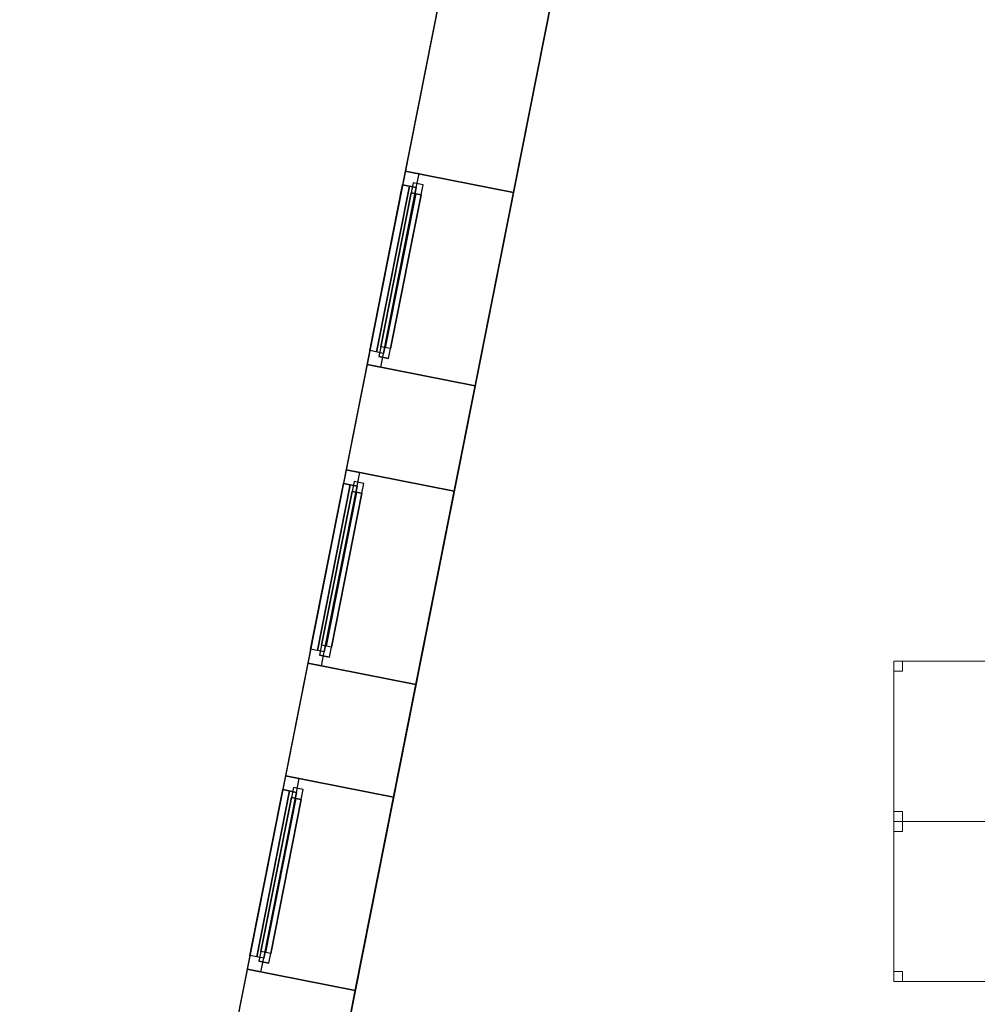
# Model space of a CAD drawing. Header units: metres. Extents: x 397.7 to 427.5, y 12.7 to 28.4.
# Tile 9 of 121: x 397.7 to 402.5, y 18.4 to 23.3. Entities that reach past the tile are written whole.
import ezdxf

# ---------------------------------------------------------------- set-up
doc = ezdxf.new("R2010")
doc.units = ezdxf.units.M
doc.layers.add('01_CARPINTERIA', color=5, linetype='Continuous', lineweight=25, true_color=0x0000ff)
doc.layers.add('01_SUELOS', color=7, linetype='Continuous', lineweight=25, true_color=0x007f00)
for name, color, linetype, lineweight in [('02_MOBILIARIO', 7, 'Continuous', 18), ('A-DETL-____-MBND', 7, 'Continuous', 18), ('A-GENM-____-OTLN', 7, 'Continuous', 18), ('A-WALL-____-MCUT', 7, 'Continuous', 25), ('A-WALL-____-OTLN', 7, 'Continuous', 25)]:
    doc.layers.add(name, color=color, linetype=linetype, lineweight=lineweight)

# ---------------------------------------------------------------- blocks, each defined once
blk = doc.blocks.new('Family - Façana nord-oest P4-153718-07_ELEC_P4')
at = {"layer": 'A-WALL-____-MCUT', "color": 253, "true_color": 0xaaaaaa}
for p, q in [((5.7824, 0.55), (4.1642, 0.55)), ((5.7824, 0), (5.7824, 0.55)), ((7.3022, 0.55), (6.766, 0.55)), ((6.766, 0.55), (6.766, 0)), ((7.3022, 0), (7.3022, 0.55)), ((8.2857, 0.55), (8.2857, 0)), ((8.8601, 0.55), (8.2857, 0.55)), ((8.8601, 0), (8.8601, 0.55)), ((9.8436, 0.55), (9.8436, 0)), ((11.4494, 0.55), (9.8436, 0.55)), ((4.1642, 0), (5.7824, 0)), ((6.766, 0), (7.3022, 0)), ((8.2857, 0), (8.8601, 0)), ((9.8436, 0), (11.4494, 0))]:
    blk.add_line(p, q, dxfattribs=at)
at = {"layer": 'A-WALL-____-OTLN', "color": 253, "true_color": 0xaaaaaa}
for p, q in [((15.5778, 0.55), (-0.109, 0.55)), ((6.766, 0.55), (5.7824, 0.55)), ((5.7824, 0.55), (5.7824, 0)), ((6.766, 0), (6.766, 0.55)), ((8.2857, 0.55), (7.3022, 0.55)), ((7.3022, 0.55), (7.3022, 0)), ((8.2857, 0), (8.2857, 0.55)), ((9.8436, 0.55), (8.8601, 0.55)), ((8.8601, 0.55), (8.8601, 0)), ((9.8436, 0), (9.8436, 0.55)), ((0.1631, 0), (15.6867, 0)), ((5.7824, 0), (6.766, 0)), ((7.3022, 0), (8.2857, 0)), ((8.8601, 0), (9.8436, 0))]:
    blk.add_line(p, q, dxfattribs=at)
at = {"layer": 'A-WALL-____-OTLN', "color": 253, "lineweight": 18, "true_color": 0xaaaaaa}
blk.add_line((0, 0), (15.6867, 0), dxfattribs=at)
blk = doc.blocks.new('Family - Vano finestra P4-153722-07_ELEC_P4')
at = {"layer": 'A-GENM-____-OTLN', "color": 253, "true_color": 0xaaaaaa}
for p, q in [((399.0078, 19.5371), (398.8167, 18.5723)), ((398.8167, 18.5723), (399.0078, 19.5371)), ((399.5473, 19.4302), (399.0078, 19.5371)), ((399.5473, 19.4302), (399.0078, 19.5371)), ((399.3562, 18.4655), (399.5473, 19.4302)), ((399.5473, 19.4302), (399.3562, 18.4655)), ((398.8167, 18.5723), (399.3562, 18.4655)), ((399.3562, 18.4655), (398.8167, 18.5723))]:
    blk.add_line(p, q, dxfattribs=at)
blk = doc.blocks.new('Family - Vano finestra P4-153724-07_ELEC_P4')
at = {"layer": 'A-GENM-____-OTLN', "color": 253, "true_color": 0xaaaaaa}
for p, q in [((399.3106, 21.0653), (399.1194, 20.1005)), ((399.1194, 20.1005), (399.3106, 21.0653)), ((399.8501, 20.9584), (399.3106, 21.0653)), ((399.8501, 20.9584), (399.3106, 21.0653)), ((399.6589, 19.9936), (399.8501, 20.9584)), ((399.8501, 20.9584), (399.6589, 19.9936)), ((399.1194, 20.1005), (399.6589, 19.9936)), ((399.6589, 19.9936), (399.1194, 20.1005))]:
    blk.add_line(p, q, dxfattribs=at)
blk = doc.blocks.new('Family - Vano finestra P4-153730-07_ELEC_P4')
at = {"layer": 'A-GENM-____-OTLN', "color": 253, "true_color": 0xaaaaaa}
for p, q in [((399.6059, 22.5561), (399.4148, 21.5913)), ((399.4148, 21.5913), (399.6059, 22.5561)), ((400.1454, 22.4492), (399.6059, 22.5561)), ((400.1454, 22.4492), (399.6059, 22.5561)), ((399.9543, 21.4844), (400.1454, 22.4492)), ((400.1454, 22.4492), (399.9543, 21.4844)), ((399.4148, 21.5913), (399.9543, 21.4844)), ((399.9543, 21.4844), (399.4148, 21.5913))]:
    blk.add_line(p, q, dxfattribs=at)
blk = doc.blocks.new('Forma directa - LONDR55-XX_ZZ-ARQ-CAA-M3D-Londres55-153737-07_ELEC_P4')
at = {"layer": '01_CARPINTERIA', "color": 161, "true_color": 0xaaaaff}
for p, q in [((0.1, 0.1), (0.05, 0.1)), ((0.05, 0.1), (0.05, 0.05)), ((0.1, 0.1), (0.05, 0.1)), ((0.05, 0.1), (0.05, 0.05)), ((0.1, 0.05), (0.1, 0.1)), ((0.1, 0.1), (0.1, 0.05)), ((0.1, 0.1), (0.8835, 0.1)), ((0.8835, 0.1), (0.1, 0.1)), ((0.1, 0.1), (0.1, 0.05)), ((0.1, 0.05), (0.1, 0.1)), ((0.9335, 0.1), (0.8835, 0.1)), ((0.8835, 0.1), (0.8835, 0.05)), ((0.9335, 0.1), (0.8835, 0.1)), ((0.8835, 0.1), (0.8835, 0.05)), ((0.8835, 0.1), (0.8835, 0.05)), ((0.8835, 0.1), (0.8835, 0.05)), ((0.9335, 0.05), (0.9335, 0.1)), ((0.9335, 0.1), (0.9335, 0.05)), ((0.07, 0.07), (0, 0.07)), ((0, 0.07), (0, 0)), ((0.07, 0.07), (0, 0.07)), ((0, 0.07), (0, 0)), ((0.05, 0.05), (0.1, 0.05)), ((0.05, 0.05), (0.1, 0.05)), ((0.07, 0.07), (0.9135, 0.07)), ((0.9135, 0.07), (0.07, 0.07)), ((0.07, 0.07), (0.07, 0)), ((0.07, 0), (0.07, 0.07)), ((0.07, 0), (0.07, 0.07)), ((0.07, 0.07), (0.07, 0)), ((0.8835, 0.075), (0.1, 0.075)), ((0.8835, 0.075), (0.1, 0.075)), ((0.1, 0.05), (0.8835, 0.05)), ((0.8835, 0.05), (0.1, 0.05)), ((0.8835, 0.05), (0.9335, 0.05)), ((0.8835, 0.05), (0.9335, 0.05)), ((0.9135, 0.07), (0.9135, 0)), ((0.9135, 0.07), (0.9135, 0)), ((0.9835, 0.07), (0.9135, 0.07)), ((0.9135, 0.07), (0.9135, 0)), ((0.9835, 0.07), (0.9135, 0.07)), ((0.9135, 0.07), (0.9135, 0)), ((0.9835, 0), (0.9835, 0.07)), ((0.9835, 0.07), (0.9835, 0)), ((0, 0), (0.07, 0)), ((0, 0), (0.07, 0)), ((0.9135, 0.035), (0.07, 0.035)), ((0.07, 0.035), (0.9135, 0.035)), ((0.07, 0), (0.9135, 0)), ((0.9135, 0), (0.07, 0)), ((0.9135, 0), (0.9835, 0)), ((0.9135, 0), (0.9835, 0))]:
    blk.add_line(p, q, dxfattribs=at)
blk = doc.blocks.new('Forma directa - Finestra P4-153738-07_ELEC_P4')
blk.add_blockref('Forma directa - LONDR55-XX_ZZ-ARQ-CAA-M3D-Londres55-153737-07_ELEC_P4', (0, 0))
blk = doc.blocks.new('Forma directa - Finestra P4-154038-07_ELEC_P4')
blk.add_blockref('Forma directa - LONDR55-XX_ZZ-ARQ-CAA-M3D-Londres55-153737-07_ELEC_P4', (0, 0))
blk = doc.blocks.new('Forma directa - Finestra P4-154316-07_ELEC_P4')
blk.add_blockref('Forma directa - LONDR55-XX_ZZ-ARQ-CAA-M3D-Londres55-153737-07_ELEC_P4', (0, 0))
blk = doc.blocks.new('Family - Taula 140X80_P4-154330-07_ELEC_P4')
at = {"layer": 'A-DETL-____-MBND', "color": 253, "true_color": 0xaaaaaa}
for p, q in [((0, 0.8001), (0.0437, 0.8001)), ((0, 0.7501), (0, 0.8001)), ((0.0437, 0.8001), (0, 0.8001)), ((0, 0.8001), (0, 0.7501)), ((0, 0.8001), (1.3973, 0.8001)), ((0, 0), (0, 0.8001)), ((1.3973, 0.8001), (0, 0.8001)), ((0, 0.8001), (0, 0)), ((0.0437, 0.8001), (0.0437, 0.7501)), ((0.0437, 0.7501), (0.0437, 0.8001)), ((1.3536, 0.8001), (1.3973, 0.8001)), ((1.3536, 0.7501), (1.3536, 0.8001)), ((1.3973, 0.8001), (1.3536, 0.8001)), ((1.3536, 0.8001), (1.3536, 0.7501)), ((1.3973, 0.8001), (1.3973, 0.7501)), ((1.3973, 0.7501), (1.3973, 0.8001)), ((1.3973, 0.8001), (1.3973, 0)), ((1.3973, 0), (1.3973, 0.8001)), ((0.0437, 0.7501), (0, 0.7501)), ((0, 0.7501), (0.0437, 0.7501)), ((1.3973, 0.7501), (1.3536, 0.7501)), ((1.3536, 0.7501), (1.3973, 0.7501)), ((0, 0.05), (0.0437, 0.05)), ((0, 0), (0, 0.05)), ((0.0437, 0.05), (0, 0.05)), ((0, 0.05), (0, 0)), ((0.0437, 0.05), (0.0437, 0)), ((0.0437, 0), (0.0437, 0.05)), ((1.3536, 0.05), (1.3973, 0.05)), ((1.3536, 0), (1.3536, 0.05)), ((1.3973, 0.05), (1.3536, 0.05)), ((1.3536, 0.05), (1.3536, 0)), ((1.3973, 0.05), (1.3973, 0)), ((1.3973, 0), (1.3973, 0.05)), ((0.0437, 0), (0, 0)), ((0, 0), (0.0437, 0)), ((0, 0), (1.3973, 0)), ((1.3973, 0), (1.3536, 0)), ((1.3536, 0), (1.3973, 0)), ((1.3973, 0), (0, 0))]:
    blk.add_line(p, q, dxfattribs=at)
blk = doc.blocks.new('Family - Taula 140X80_P4-154391-07_ELEC_P4')
at = {"layer": 'A-DETL-____-MBND', "color": 253, "true_color": 0xaaaaaa}
for p, q in [((0, 0.7501), (0, 0.8001)), ((0, 0.8001), (0.0437, 0.8001)), ((0.0437, 0.8001), (0, 0.8001)), ((0, 0.8001), (0, 0.7501)), ((0, 0), (0, 0.8001)), ((0, 0.8001), (1.3973, 0.8001)), ((1.3973, 0.8001), (0, 0.8001)), ((0, 0.8001), (0, 0)), ((0.0437, 0.8001), (0.0437, 0.7501)), ((0.0437, 0.7501), (0.0437, 0.8001)), ((1.3536, 0.7501), (1.3536, 0.8001)), ((1.3536, 0.8001), (1.3973, 0.8001)), ((1.3973, 0.8001), (1.3536, 0.8001)), ((1.3536, 0.8001), (1.3536, 0.7501)), ((1.3973, 0.8001), (1.3973, 0)), ((1.3973, 0), (1.3973, 0.8001)), ((1.3973, 0.8001), (1.3973, 0.7501)), ((1.3973, 0.7501), (1.3973, 0.8001)), ((0.0437, 0.7501), (0, 0.7501)), ((0, 0.7501), (0.0437, 0.7501)), ((1.3973, 0.7501), (1.3536, 0.7501)), ((1.3536, 0.7501), (1.3973, 0.7501)), ((0, 0), (0, 0.05)), ((0, 0.05), (0.0437, 0.05)), ((0.0437, 0.05), (0, 0.05)), ((0, 0.05), (0, 0)), ((0.0437, 0.05), (0.0437, 0)), ((0.0437, 0), (0.0437, 0.05)), ((1.3536, 0), (1.3536, 0.05)), ((1.3536, 0.05), (1.3973, 0.05)), ((1.3973, 0.05), (1.3536, 0.05)), ((1.3536, 0.05), (1.3536, 0)), ((1.3973, 0.05), (1.3973, 0)), ((1.3973, 0), (1.3973, 0.05)), ((1.3973, 0), (0, 0)), ((0, 0), (1.3973, 0)), ((0.0437, 0), (0, 0)), ((0, 0), (0.0437, 0)), ((1.3973, 0), (1.3536, 0)), ((1.3536, 0), (1.3973, 0))]:
    blk.add_line(p, q, dxfattribs=at)
blk = doc.blocks.new('Family - LONDR55-XX_ZZ-ARQ-CAA-M3D-Londres55-154484-07_ELEC_P4')
at = {"layer": '01_SUELOS', "color": 9, "true_color": 0xaad4aa}
for p, q in [((2.9635, 14.9576), (0, 0)), ((0, 0), (2.9635, 14.9576))]:
    blk.add_line(p, q, dxfattribs=at)
blk = doc.blocks.new('LONDR55-XX_ZZ-ARQ-CAA-M3D-Londres55_ifc-1-07_ELEC_P4')
at = {"layer": '01_CARPINTERIA', "color": 253, "lineweight": 18, "true_color": 0xaaaaaa}
for name, p, rotation in [('Forma directa - Finestra P4-153738-07_ELEC_P4', (399.6059, 22.5561), 258.793356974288), ('Forma directa - Finestra P4-154038-07_ELEC_P4', (399.3106, 21.0653), 258.7933569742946), ('Forma directa - Finestra P4-154316-07_ELEC_P4', (399.0078, 19.5371), 258.7933569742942)]:
    blk.add_blockref(name, p, dxfattribs=dict(at, rotation=rotation))
at = {"layer": '01_SUELOS', "color": 253, "lineweight": 18, "true_color": 0xaaaaaa}
blk.add_blockref('Family - LONDR55-XX_ZZ-ARQ-CAA-M3D-Londres55-154484-07_ELEC_P4', (398.2952, 13.1106), dxfattribs=at)
at = {"layer": '02_MOBILIARIO', "color": 253, "lineweight": 18, "true_color": 0xaaaaaa}
for name, p in [('Family - Taula 140X80_P4-154330-07_ELEC_P4', (402.0446, 19.31)), ('Family - Taula 140X80_P4-154391-07_ELEC_P4', (402.0446, 18.51))]:
    blk.add_blockref(name, p, dxfattribs=at)
at = {"layer": 'A-GENM-____-OTLN', "color": 253, "lineweight": 18, "true_color": 0xaaaaaa}
for name in ['Family - Vano finestra P4-153730-07_ELEC_P4', 'Family - Vano finestra P4-153724-07_ELEC_P4', 'Family - Vano finestra P4-153722-07_ELEC_P4']:
    blk.add_blockref(name, (0, 0), dxfattribs=at)
at = {"layer": 'A-WALL-____-OTLN', "color": 253, "lineweight": 18, "true_color": 0xaaaaaa, "rotation": 258.7933562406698}
blk.add_blockref('Family - Façana nord-oest P4-153718-07_ELEC_P4', (400.7297, 28.2282), dxfattribs=at)

msp = doc.modelspace()

# ---------------------------------------------------------------- block references
at = {"lineweight": 5}
msp.add_blockref('LONDR55-XX_ZZ-ARQ-CAA-M3D-Londres55_ifc-1-07_ELEC_P4', (0, 0), dxfattribs=at)

doc.saveas('drawing.dxf')
